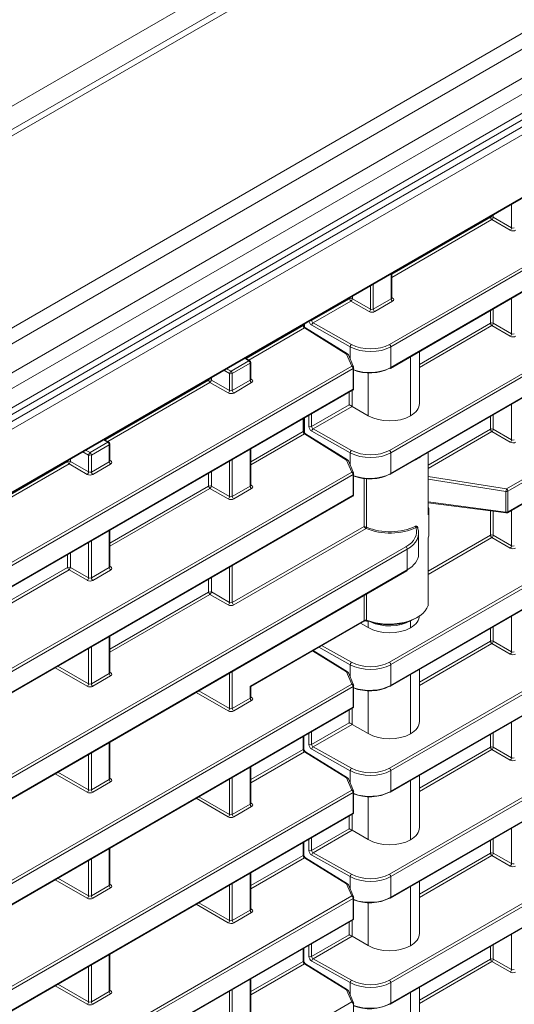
# Model space of a CAD drawing. Header units: millimetres. Extents: x 0 to 1118, y 0 to 864.
# Tile 179 of 235: x 988 to 1001, y 388 to 414. Entities that reach past the tile are written whole.
import ezdxf

# ---------------------------------------------------------------- set-up
doc = ezdxf.new("R2010")
doc.units = ezdxf.units.MM

msp = doc.modelspace()

# ---------------------------------------------------------------- linework, layer by layer
at = {"color": 9, "linetype": 'Continuous', "lineweight": 0}
for p, q in [((864.331, 340.104), (1008.452, 423.304)), ((1009.489, 423.137), (865.115, 339.792)), ((1013.762, 420.67), (869.388, 337.325)), ((1014.012, 420.406), (869.638, 337.061)), ((1014.335, 419.846), (869.961, 336.501)), ((1014.438, 419.498), (870.065, 336.153)), ((1014.438, 419.003), (870.065, 335.658)), ((869.341, 334.893), (1014.811, 418.872)), ((1014.898, 418.719), (869.428, 334.741)), ((871.798, 334.494), (1012.529, 415.736)), ((997.544, 405.28), (1011.064, 413.085)), ((1011.099, 413.024), (997.579, 405.219)), ((997.579, 404.687), (1010.889, 412.371)), ((1000.553, 401.569), (1016.16, 410.579)), ((1016.195, 410.518), (1000.587, 401.508)), ((997.544, 402.556), (1010.878, 410.254)), ((1010.913, 410.193), (997.579, 402.495)), ((1000.587, 400.976), (1016.195, 409.986)), ((997.579, 401.963), (1010.913, 409.661)), ((1000.685, 408.276), (1000.685, 408.882)), ((997.607, 407.081), (1000.146, 408.547)), ((1000.146, 408.547), (1000.146, 408.571)), ((1000.216, 408.612), (1000.216, 408.547)), ((1000.216, 408.547), (1000.685, 408.276)), ((1000.181, 408.486), (997.607, 407)), ((1000.65, 408.215), (1000.181, 408.486)), ((997.544, 397.108), (1016.16, 407.854)), ((1016.195, 407.794), (997.579, 397.047)), ((997.579, 396.515), (1016.195, 407.261)), ((997.592, 406.449), (997.592, 407.097)), ((997.061, 406.184), (997.061, 406.79)), ((997.131, 406.831), (997.131, 406.183)), ((996.592, 406.52), (996.592, 406.455)), ((995.546, 405.891), (996.522, 406.455)), ((996.557, 406.394), (995.583, 405.831)), ((996.522, 406.455), (996.522, 406.479)), ((997.026, 406.123), (996.557, 406.394)), ((996.592, 406.455), (997.061, 406.184)), ((997.131, 406.183), (997.592, 406.449)), ((997.627, 406.388), (997.166, 406.122)), ((997.607, 406.484), (997.628, 406.471)), ((1000.685, 405.552), (1000.685, 406.463)), ((1000.146, 405.823), (1000.146, 406.152)), ((1000.216, 406.193), (1000.216, 405.823)), ((993.861, 404.918), (995.326, 405.764)), ((995.326, 405.764), (995.326, 405.789)), ((995.364, 405.81), (995.364, 405.725)), ((995.546, 405.915), (995.546, 405.891)), ((996.537, 405.218), (995.548, 405.77)), ((995.583, 405.831), (996.572, 405.28)), ((998.314, 404.765), (1000.146, 405.823)), ((1000.181, 405.762), (998.314, 404.684)), ((1000.65, 405.491), (1000.181, 405.762)), ((1000.216, 405.823), (1000.685, 405.552)), ((995.36, 405.703), (993.928, 404.876)), ((996.446, 405.031), (995.36, 405.703)), ((997.579, 405.219), (997.579, 404.687)), ((996.577, 404.721), (996.446, 405.031)), ((996.537, 404.901), (996.537, 405.218)), ((997.544, 394.384), (1016.16, 405.13)), ((1016.195, 405.07), (997.579, 394.323)), ((961.028, 384.2), (996.577, 404.721)), ((993.473, 404.589), (993.934, 404.855)), ((993.968, 404.794), (993.507, 404.528)), ((993.934, 404.855), (993.825, 404.922)), ((993.968, 404.357), (993.968, 404.794)), ((998.086, 404.963), (998.086, 403.44)), ((998.087, 403.441), (998.087, 404.963)), ((996.611, 404.661), (961.063, 384.139)), ((993.437, 404.528), (993.29, 404.613)), ((993.361, 404.654), (993.473, 404.589)), ((993.437, 404.092), (993.437, 404.528)), ((993.507, 404.528), (993.507, 404.091)), ((996.611, 404.128), (996.611, 404.661)), ((997, 403.446), (997, 404.545)), ((997.579, 393.791), (1016.195, 404.537)), ((990.237, 402.826), (992.898, 404.362)), ((992.933, 404.302), (990.304, 402.784)), ((992.898, 404.362), (992.898, 404.387)), ((993.402, 404.031), (992.933, 404.302)), ((992.968, 404.427), (992.968, 404.363)), ((992.968, 404.363), (993.437, 404.092)), ((993.507, 404.091), (993.968, 404.357)), ((994.003, 404.296), (993.542, 404.03)), ((993.983, 404.392), (994.004, 404.379)), ((961.063, 383.607), (996.611, 404.128)), ((996.514, 403.726), (996.514, 404.056)), ((996.584, 404.096), (996.584, 403.685)), ((995.546, 403.167), (996.514, 403.726)), ((1000.685, 402.828), (1000.685, 403.739)), ((995.476, 403.166), (995.476, 403.456)), ((995.546, 403.496), (995.546, 403.167)), ((996.584, 403.685), (995.583, 403.107)), ((1000.216, 403.468), (1000.216, 403.099)), ((995.326, 403.04), (995.326, 403.37)), ((995.364, 403.391), (995.364, 403.001)), ((1000.146, 403.098), (1000.146, 403.428)), ((993.983, 402.265), (995.326, 403.04)), ((995.36, 402.979), (993.983, 402.184)), ((996.446, 402.307), (995.36, 402.979)), ((996.537, 402.494), (995.548, 403.046)), ((995.583, 403.107), (996.572, 402.556)), ((998.543, 402.173), (1000.146, 403.098)), ((1000.181, 403.038), (998.543, 402.092)), ((1000.65, 402.767), (1000.181, 403.038)), ((1000.216, 403.099), (1000.685, 402.828)), ((989.849, 402.497), (990.31, 402.763)), ((990.344, 402.702), (989.884, 402.436)), ((990.31, 402.763), (990.201, 402.83)), ((990.344, 402.265), (990.344, 402.702)), ((989.813, 402.436), (989.666, 402.521)), ((989.737, 402.562), (989.849, 402.497)), ((989.813, 402), (989.813, 402.436)), ((989.884, 402.436), (989.884, 401.999)), ((993.968, 401.633), (993.968, 402.586)), ((996.537, 402.177), (996.537, 402.494)), ((997.579, 402.495), (997.579, 401.963)), ((998.543, 400.899), (998.543, 402.502)), ((986.613, 400.734), (989.274, 402.27)), ((989.309, 402.21), (986.681, 400.692)), ((989.274, 402.27), (989.274, 402.295)), ((989.778, 401.939), (989.309, 402.21)), ((989.345, 402.335), (989.345, 402.271)), ((989.345, 402.271), (989.813, 402)), ((989.884, 401.999), (990.344, 402.265)), ((990.379, 402.204), (989.918, 401.938)), ((990.359, 402.3), (990.38, 402.287)), ((993.437, 401.368), (993.437, 402.279)), ((993.507, 402.32), (993.507, 401.367)), ((996.577, 401.997), (996.446, 402.307)), ((997.544, 391.66), (1016.16, 402.406)), ((1016.195, 402.345), (997.579, 391.599)), ((959.408, 380.541), (996.577, 401.997)), ((996.611, 401.936), (959.443, 380.48)), ((992.898, 401.638), (992.898, 401.968)), ((992.968, 402.008), (992.968, 401.639)), ((996.611, 401.404), (996.611, 401.936)), ((996.895, 400.598), (996.895, 401.829)), ((996.959, 401.823), (996.959, 400.581)), ((997.579, 391.067), (1016.195, 401.813)), ((998.543, 401.883), (1000.553, 401.569)), ((1000.54, 401.5), (998.543, 401.813)), ((990.359, 400.172), (992.898, 401.638)), ((992.933, 401.578), (990.359, 400.092)), ((993.402, 401.307), (992.933, 401.578)), ((992.968, 401.639), (993.437, 401.368)), ((993.507, 401.367), (993.968, 401.633)), ((994.003, 401.572), (993.542, 401.306)), ((993.983, 401.668), (994.004, 401.655)), ((1000.54, 400.968), (1000.54, 401.5)), ((1000.587, 401.508), (1000.587, 400.976)), ((960.414, 380.508), (996.611, 401.404)), ((998.543, 401.23), (1000.54, 400.968)), ((1000.146, 400.374), (1000.146, 400.999)), ((1000.216, 400.99), (1000.216, 400.375)), ((1000.685, 400.104), (1000.685, 401.015)), ((990.344, 399.541), (990.344, 400.494)), ((993.507, 398.643), (996.895, 400.598)), ((996.947, 400.548), (993.542, 398.582)), ((998.273, 400.576), (998.273, 400.546)), ((989.813, 399.276), (989.813, 400.187)), ((989.884, 400.228), (989.884, 399.275)), ((998.543, 399.449), (1000.146, 400.374)), ((1000.181, 400.313), (998.543, 399.368)), ((998.543, 398.567), (998.543, 400.308)), ((1000.65, 400.043), (1000.181, 400.313)), ((1000.216, 400.375), (1000.685, 400.104)), ((998.001, 400.015), (960.414, 378.316)), ((960.506, 378.45), (997.966, 400.075)), ((989.345, 399.916), (989.345, 399.547)), ((998.001, 399.482), (998.001, 400.015)), ((989.274, 399.546), (989.274, 399.876)), ((997.544, 388.936), (1016.16, 399.682)), ((959.443, 377.224), (998.001, 399.482)), ((986.735, 398.08), (989.274, 399.546)), ((989.309, 399.485), (986.735, 398)), ((989.778, 399.215), (989.309, 399.485)), ((989.345, 399.547), (989.813, 399.276)), ((989.884, 399.275), (990.344, 399.541)), ((990.379, 399.48), (989.918, 399.214)), ((990.359, 399.576), (990.38, 399.562)), ((993.437, 398.644), (993.437, 399.555)), ((993.507, 399.596), (993.507, 398.643)), ((1016.195, 399.621), (997.579, 388.875)), ((992.898, 398.914), (992.898, 399.244)), ((992.968, 399.284), (992.968, 398.915)), ((990.359, 397.448), (992.898, 398.914)), ((992.968, 398.915), (993.437, 398.644)), ((997.579, 388.343), (1016.195, 399.089)), ((992.933, 398.853), (990.359, 397.367)), ((993.402, 398.583), (992.933, 398.853)), ((996.895, 398.185), (996.895, 398.827)), ((996.959, 398.864), (996.959, 398.189)), ((993.968, 396.496), (996.895, 398.185)), ((997, 397.998), (997, 398.174)), ((998.086, 398.172), (998.086, 398.174)), ((998.087, 398.173), (998.086, 398.172)), ((998.086, 398.172), (998.086, 397.992)), ((998.087, 398.173), (998.087, 398.175)), ((998.087, 397.993), (998.087, 398.173)), ((1000.685, 397.38), (1000.685, 398.291)), ((1000.146, 397.65), (1000.146, 397.98)), ((1000.216, 398.02), (1000.216, 397.651)), ((990.344, 396.817), (990.344, 397.77)), ((998.314, 396.593), (1000.146, 397.65)), ((1000.216, 397.651), (1000.685, 397.38)), ((989.813, 396.552), (989.813, 397.463)), ((989.884, 397.504), (989.884, 396.551)), ((996.446, 396.859), (995.568, 397.402)), ((996.537, 397.046), (995.731, 397.496)), ((995.802, 397.537), (996.572, 397.108)), ((1000.181, 397.589), (998.314, 396.512)), ((1000.65, 397.319), (1000.181, 397.589)), ((989.778, 396.491), (988.954, 396.967)), ((989.024, 397.008), (989.813, 396.552)), ((993.507, 396.871), (993.507, 395.919)), ((996.537, 396.729), (996.537, 397.046)), ((997.579, 397.047), (997.579, 396.515)), ((989.884, 396.551), (990.344, 396.817)), ((990.379, 396.756), (989.918, 396.49)), ((990.359, 396.852), (990.38, 396.838)), ((993.437, 395.92), (993.437, 396.831)), ((996.577, 396.549), (996.446, 396.859)), ((998.086, 396.791), (998.086, 395.268)), ((998.087, 395.269), (998.087, 396.791)), ((961.028, 376.028), (996.577, 396.549)), ((996.611, 396.488), (961.063, 375.967)), ((992.648, 396.375), (993.437, 395.92)), ((993.968, 396.185), (993.968, 396.496)), ((996.611, 395.956), (996.611, 396.488)), ((997, 395.274), (997, 396.373)), ((993.402, 395.859), (992.578, 396.335)), ((993.507, 395.919), (993.968, 396.185)), ((994.003, 396.124), (993.542, 395.858)), ((993.983, 396.22), (994.004, 396.206)), ((961.063, 375.434), (996.611, 395.956)), ((996.514, 395.554), (996.514, 395.883)), ((996.584, 395.924), (996.584, 395.513)), ((995.546, 394.995), (996.514, 395.554)), ((996.584, 395.513), (995.583, 394.935)), ((1000.685, 394.656), (1000.685, 395.567)), ((995.326, 394.868), (995.326, 395.197)), ((995.476, 394.994), (995.476, 395.284)), ((995.546, 395.324), (995.546, 394.995)), ((1000.146, 394.926), (1000.146, 395.256)), ((1000.216, 395.296), (1000.216, 394.927)), ((990.344, 394.093), (990.344, 395.045)), ((993.983, 394.092), (995.326, 394.868)), ((996.537, 394.322), (995.548, 394.874)), ((995.583, 394.935), (996.572, 394.384)), ((998.314, 393.869), (1000.146, 394.926)), ((1000.181, 394.865), (998.314, 393.788)), ((1000.65, 394.595), (1000.181, 394.865)), ((1000.216, 394.927), (1000.685, 394.656)), ((989.813, 393.828), (989.813, 394.739)), ((989.884, 394.779), (989.884, 393.827)), ((995.36, 394.806), (993.983, 394.011)), ((996.446, 394.135), (995.36, 394.806)), ((993.968, 393.461), (993.968, 394.413)), ((989.778, 393.767), (988.954, 394.243)), ((989.024, 394.283), (989.813, 393.828)), ((989.884, 393.827), (990.344, 394.093)), ((990.359, 394.128), (990.38, 394.114)), ((993.437, 393.196), (993.437, 394.107)), ((993.507, 394.147), (993.507, 393.195)), ((996.577, 393.825), (996.446, 394.135)), ((996.537, 394.005), (996.537, 394.322)), ((997.579, 394.323), (997.579, 393.791)), ((990.379, 394.032), (989.918, 393.766)), ((998.086, 394.066), (998.086, 392.544)), ((998.087, 392.545), (998.087, 394.067)), ((961.028, 373.303), (996.577, 393.825)), ((996.611, 393.764), (961.063, 373.243)), ((993.402, 393.135), (992.578, 393.611)), ((992.648, 393.651), (993.437, 393.196)), ((996.611, 393.232), (996.611, 393.764)), ((997, 392.55), (997, 393.649)), ((993.507, 393.195), (993.968, 393.461)), ((994.003, 393.4), (993.542, 393.134)), ((993.983, 393.495), (994.004, 393.482)), ((961.063, 372.71), (996.611, 393.232)), ((996.514, 392.83), (996.514, 393.159)), ((996.584, 393.2), (996.584, 392.789)), ((995.546, 392.271), (996.514, 392.83)), ((1000.685, 391.932), (1000.685, 392.843)), ((995.546, 392.6), (995.546, 392.271)), ((996.584, 392.789), (995.583, 392.211)), ((1000.216, 392.572), (1000.216, 392.203)), ((990.344, 391.369), (990.344, 392.321)), ((995.326, 392.144), (995.326, 392.473)), ((995.476, 392.27), (995.476, 392.56)), ((1000.146, 392.202), (1000.146, 392.532)), ((993.983, 391.368), (995.326, 392.144)), ((995.36, 392.082), (993.983, 391.287)), ((996.446, 391.411), (995.36, 392.082)), ((996.537, 391.598), (995.548, 392.15)), ((995.583, 392.211), (996.572, 391.66)), ((998.314, 391.145), (1000.146, 392.202)), ((1000.181, 392.141), (998.314, 391.064)), ((1000.65, 391.871), (1000.181, 392.141)), ((1000.216, 392.203), (1000.685, 391.932)), ((989.813, 391.104), (989.813, 392.015)), ((989.884, 392.055), (989.884, 391.103)), ((989.024, 391.559), (989.813, 391.104)), ((993.968, 390.737), (993.968, 391.689)), ((996.537, 391.281), (996.537, 391.598)), ((997.579, 391.599), (997.579, 391.067)), ((989.778, 391.043), (988.954, 391.519)), ((989.884, 391.103), (990.344, 391.369)), ((990.379, 391.308), (989.918, 391.042)), ((990.359, 391.403), (990.38, 391.39)), ((993.437, 390.472), (993.437, 391.383)), ((993.507, 391.423), (993.507, 390.471)), ((996.577, 391.101), (996.446, 391.411)), ((998.086, 391.342), (998.086, 389.82)), ((998.087, 389.821), (998.087, 391.343)), ((961.028, 370.579), (996.577, 391.101)), ((996.611, 391.04), (961.063, 370.519)), ((993.402, 390.411), (992.578, 390.887)), ((992.648, 390.927), (993.437, 390.472)), ((996.611, 390.508), (996.611, 391.04)), ((997, 389.825), (997, 390.925)), ((993.507, 390.471), (993.968, 390.737)), ((994.003, 390.676), (993.542, 390.41)), ((993.983, 390.771), (994.004, 390.758)), ((961.063, 369.986), (996.611, 390.508)), ((996.514, 390.106), (996.514, 390.435)), ((996.584, 390.476), (996.584, 390.065)), ((995.546, 389.546), (996.514, 390.106)), ((996.584, 390.065), (995.583, 389.487)), ((1000.685, 389.208), (1000.685, 390.119)), ((995.476, 389.546), (995.476, 389.836)), ((995.546, 389.876), (995.546, 389.546)), ((1000.146, 389.478), (1000.146, 389.808)), ((1000.216, 389.848), (1000.216, 389.478)), ((990.344, 388.645), (990.344, 389.597)), ((995.326, 389.42), (995.326, 389.749)), ((989.813, 388.38), (989.813, 389.291)), ((989.884, 389.331), (989.884, 388.379)), ((993.983, 388.644), (995.326, 389.42)), ((995.36, 389.358), (993.983, 388.563)), ((996.446, 388.687), (995.36, 389.358)), ((996.537, 388.874), (995.548, 389.425)), ((995.583, 389.487), (996.572, 388.935)), ((998.314, 388.42), (1000.146, 389.478)), ((1000.181, 389.417), (998.314, 388.34)), ((1000.65, 389.147), (1000.181, 389.417)), ((1000.216, 389.478), (1000.685, 389.208)), ((989.778, 388.319), (988.954, 388.794)), ((989.024, 388.835), (989.813, 388.38)), ((993.968, 388.013), (993.968, 388.965)), ((996.537, 388.557), (996.537, 388.874)), ((997.579, 388.875), (997.579, 388.343)), ((989.884, 388.379), (990.344, 388.645)), ((990.379, 388.584), (989.918, 388.318)), ((990.359, 388.679), (990.38, 388.666)), ((993.437, 387.748), (993.437, 388.659)), ((993.507, 388.699), (993.507, 387.747)), ((996.577, 388.377), (996.446, 388.687)), ((998.086, 388.618), (998.086, 387.096)), ((998.087, 387.097), (998.087, 388.619)), ((961.028, 367.855), (996.577, 388.377))]:
    msp.add_line(p, q, dxfattribs=at)
at = {"color": 7, "linetype": 'Continuous', "lineweight": 15}
for p, q in [((1009.239, 423.161), (864.865, 339.816)), ((869.961, 335.429), (1014.335, 418.774)), ((871.788, 334.471), (1012.518, 415.713)), ((997.569, 404.664), (1010.878, 412.348)), ((1000.577, 400.953), (1016.184, 409.963)), ((997.569, 401.94), (1010.903, 409.638)), ((997.569, 396.492), (1016.184, 407.239)), ((997.607, 406.47), (997.607, 407.105)), ((995.341, 405.785), (995.341, 405.797)), ((996.471, 405.033), (995.386, 405.705)), ((996.622, 404.7), (996.491, 405.01)), ((998.314, 403.761), (998.314, 405.095)), ((993.959, 404.857), (993.84, 404.931)), ((993.983, 404.378), (993.983, 404.815)), ((996.626, 404.149), (996.626, 404.681)), ((997.569, 393.768), (1016.184, 404.514)), ((961.053, 383.584), (996.601, 404.105)), ((996.584, 403.685), (997, 403.446)), ((995.341, 403.06), (995.341, 403.378)), ((998.086, 403.44), (998.087, 403.441)), ((996.471, 402.309), (995.386, 402.981)), ((990.335, 402.765), (990.216, 402.839)), ((990.359, 402.286), (990.359, 402.723)), ((993.983, 401.654), (993.983, 402.594)), ((998.543, 400.906), (998.543, 402.503)), ((996.622, 401.976), (996.491, 402.286)), ((996.626, 401.425), (996.626, 401.957)), ((997.569, 391.044), (1016.184, 401.79)), ((960.483, 380.531), (996.601, 401.381)), ((998.543, 401.209), (1000.546, 400.946)), ((998.543, 401.083), (998.55, 401.076)), ((998.56, 400.414), (998.56, 401.009)), ((990.359, 399.562), (990.359, 400.502)), ((998.267, 400.563), (998.265, 400.573)), ((998.294, 399.887), (998.294, 400.427)), ((998.543, 398.569), (998.543, 400.307)), ((959.433, 377.201), (997.991, 399.46)), ((997.569, 388.32), (1016.184, 399.066)), ((993.983, 396.487), (996.884, 398.162)), ((997, 397.998), (996.8, 398.113)), ((998.086, 397.992), (998.087, 397.993)), ((990.359, 396.838), (990.359, 397.778)), ((996.471, 396.861), (995.583, 397.411)), ((998.314, 395.589), (998.314, 396.922)), ((996.622, 396.528), (996.491, 396.838)), ((993.983, 396.206), (993.983, 396.487)), ((996.626, 395.977), (996.626, 396.509)), ((961.053, 375.412), (996.601, 395.933)), ((997, 395.274), (996.584, 395.513)), ((995.341, 394.888), (995.341, 395.206)), ((998.086, 395.268), (998.087, 395.269)), ((990.359, 394.114), (990.359, 395.054)), ((996.471, 394.137), (995.386, 394.808)), ((993.983, 393.482), (993.983, 394.422)), ((996.622, 393.804), (996.491, 394.114)), ((998.314, 392.865), (998.314, 394.198)), ((996.626, 393.252), (996.626, 393.785)), ((961.053, 372.688), (996.601, 393.209)), ((997, 392.55), (996.584, 392.789)), ((990.359, 391.39), (990.359, 392.33)), ((995.341, 392.164), (995.341, 392.482)), ((998.086, 392.544), (998.087, 392.545)), ((996.471, 391.413), (995.386, 392.084)), ((993.983, 390.758), (993.983, 391.698)), ((996.622, 391.08), (996.491, 391.39)), ((998.314, 390.14), (998.314, 391.474)), ((996.626, 390.528), (996.626, 391.061)), ((961.053, 369.963), (996.601, 390.485)), ((997, 389.825), (996.584, 390.065)), ((998.086, 389.82), (998.087, 389.821)), ((990.359, 388.666), (990.359, 389.606)), ((995.341, 389.44), (995.341, 389.758)), ((996.471, 388.689), (995.386, 389.36)), ((993.983, 388.034), (993.983, 388.974)), ((996.622, 388.356), (996.491, 388.666)), ((998.314, 387.416), (998.314, 388.75)), ((996.626, 387.804), (996.626, 388.336))]:
    msp.add_line(p, q, dxfattribs=at)
at = {"color": 9, "linetype": 'Continuous', "lineweight": 0, "flags": 128}
msp.add_lwpolyline([(996.959, 398.189), (996.96, 398.182), (996.962, 398.175), (996.964, 398.17), (996.968, 398.167), (996.97, 398.166)], dxfattribs=at)
at = {"color": 9, "linetype": 'Continuous', "lineweight": 0}
for centre, radius, start, end in [((1000.182, 408.478), 0.077, 63.2338, 117.3435), ((1000.223, 408.55), 0.077, 182.6523, 236.7703), ((1000.137, 408.552), 0.0793, 303.5222, 356.4778), ((1000.606, 408.281), 0.0793, 303.5222, 356.4778), ((996.558, 406.386), 0.077, 63.2338, 117.3435), ((996.599, 406.458), 0.077, 182.6523, 236.7703), ((996.513, 406.46), 0.0793, 303.5222, 356.4778), ((997.669, 406.453), 0.077, 182.6523, 236.7703), ((997.613, 406.494), 0.0278, 257.8973, 303.5269), ((996.982, 406.189), 0.0793, 303.5222, 356.4778), ((997.208, 406.187), 0.077, 182.6523, 236.7703), ((995.316, 405.787), 0.0247, 293.7585, 354.9213), ((995.51, 405.961), 0.0788, 256.801, 296.906), ((995.629, 405.765), 0.0806, 124.5765, 176.5933), ((1000.182, 405.754), 0.077, 63.2338, 117.3435), ((1000.223, 405.826), 0.077, 182.6523, 236.7703), ((1000.137, 405.828), 0.0793, 303.5222, 356.4778), ((995.374, 405.683), 0.0244, 62.6741, 126.5108), ((1000.606, 405.557), 0.0793, 303.5222, 356.4778), ((996.618, 405.214), 0.0806, 124.5765, 176.5933), ((997.502, 405.216), 0.077, 2.6523, 56.7703), ((996.46, 405.012), 0.0244, 62.6741, 126.5108), ((996.454, 404.991), 0.0416, 28.1852, 102.2086), ((993.948, 404.835), 0.0251, 63.6584, 125.5265), ((993.891, 404.791), 0.077, 2.6523, 56.7703), ((993.958, 404.817), 0.0247, 293.7585, 354.9213), ((996.585, 404.681), 0.0416, 28.1852, 102.2086), ((996.534, 404.657), 0.077, 2.6523, 56.7703), ((993.516, 404.523), 0.0793, 123.5222, 176.4778), ((993.472, 404.597), 0.077, 243.2338, 297.3435), ((993.43, 404.525), 0.077, 2.6523, 56.7703), ((996.601, 404.684), 0.0253, 294.6106, 354.0692), ((997.555, 404.684), 0.024, 304.1262, 7.186), ((992.934, 404.294), 0.077, 63.2338, 117.3435), ((992.975, 404.366), 0.077, 182.6523, 236.7703), ((992.889, 404.368), 0.0793, 303.5222, 356.4778), ((994.045, 404.361), 0.077, 182.6523, 236.7703), ((993.989, 404.402), 0.0278, 257.7331, 303.5435), ((993.358, 404.097), 0.0793, 303.5222, 356.4778), ((993.584, 404.095), 0.077, 182.6523, 236.7703), ((996.587, 404.126), 0.0247, 305.0752, 6.237), ((996.602, 404.15), 0.024, 292.73, 355.9498), ((995.317, 403.062), 0.024, 292.8092, 355.8707), ((995.374, 402.959), 0.0244, 62.6741, 126.5108), ((995.511, 403.235), 0.0772, 243.854, 297.3007), ((995.629, 403.041), 0.0806, 124.5765, 176.5933), ((1000.182, 403.03), 0.077, 63.2338, 117.3435), ((1000.223, 403.102), 0.077, 182.6523, 236.7703), ((1000.137, 403.104), 0.0793, 303.5222, 356.4778), ((990.324, 402.743), 0.0251, 63.6584, 125.5265), ((990.267, 402.699), 0.077, 2.6523, 56.7703), ((990.334, 402.725), 0.0247, 293.7585, 354.9213), ((1000.606, 402.833), 0.0793, 303.5222, 356.4778), ((989.893, 402.431), 0.0793, 123.5222, 176.4778), ((989.848, 402.505), 0.077, 243.2338, 297.3435), ((989.807, 402.433), 0.077, 2.6523, 56.7703), ((996.618, 402.489), 0.0806, 124.5765, 176.5933), ((997.502, 402.492), 0.077, 2.6523, 56.7703), ((989.31, 402.202), 0.077, 63.2338, 117.3435), ((989.351, 402.274), 0.077, 182.6523, 236.7703), ((989.265, 402.276), 0.0793, 303.5222, 356.4778), ((990.421, 402.269), 0.077, 182.6523, 236.7703), ((990.365, 402.31), 0.0278, 257.7331, 303.5435), ((996.46, 402.288), 0.0244, 62.6741, 126.5108), ((996.454, 402.267), 0.0416, 28.1852, 102.2086), ((989.734, 402.005), 0.0793, 303.5222, 356.4778), ((989.96, 402.003), 0.077, 182.6523, 236.7703), ((996.585, 401.957), 0.0416, 28.1852, 102.2086), ((996.534, 401.933), 0.077, 2.6523, 56.7703), ((996.601, 401.959), 0.0253, 294.6106, 354.0692), ((997.555, 401.96), 0.024, 304.1262, 7.186), ((992.934, 401.57), 0.077, 63.2338, 117.3435), ((992.975, 401.642), 0.077, 182.6523, 236.7703), ((992.889, 401.644), 0.0793, 303.5222, 356.4778), ((994.045, 401.637), 0.077, 182.6523, 236.7703), ((993.989, 401.678), 0.0278, 257.7331, 303.5435), ((996.602, 401.426), 0.024, 292.73, 355.9498), ((1000.754, 401.496), 0.214, 160.1104, 178.8529), ((1000.552, 401.576), 0.0765, 260.7982, 297.3931), ((1000.51, 401.504), 0.077, 2.6523, 56.7703), ((993.358, 401.373), 0.0793, 303.5222, 356.4778), ((993.584, 401.371), 0.077, 182.6523, 236.7703), ((996.587, 401.402), 0.0247, 305.0752, 6.237), ((1000.552, 401.044), 0.0765, 260.7982, 297.3931), ((1000.566, 400.963), 0.0261, 169.2076, 219.8283), ((1000.563, 400.973), 0.0247, 305.0752, 6.237), ((996.903, 400.594), 0.0573, 312.2889, 347.7111), ((996.915, 400.582), 0.0467, 313.0631, 357.4266), ((998.252, 400.605), 0.0411, 182.0912, 232.5677), ((998.278, 400.565), 0.0125, 115.4727, 174.257), ((1000.182, 400.306), 0.077, 63.2338, 117.3435), ((1000.223, 400.378), 0.077, 182.6523, 236.7703), ((1000.137, 400.38), 0.0793, 303.5222, 356.4778), ((997.924, 400.011), 0.077, 2.6523, 56.7703), ((1000.606, 400.109), 0.0793, 303.5222, 356.4778), ((989.31, 399.478), 0.077, 63.2338, 117.3435), ((989.351, 399.55), 0.077, 182.6523, 236.7703), ((989.265, 399.552), 0.0793, 303.5222, 356.4778), ((990.421, 399.545), 0.077, 182.6523, 236.7703), ((990.365, 399.586), 0.0278, 257.7331, 303.5435), ((989.734, 399.281), 0.0793, 303.5222, 356.4778), ((989.96, 399.279), 0.077, 182.6523, 236.7703), ((992.934, 398.846), 0.077, 63.2338, 117.3435), ((992.975, 398.918), 0.077, 182.6523, 236.7703), ((992.889, 398.92), 0.0793, 303.5222, 356.4778), ((993.358, 398.649), 0.0793, 303.5222, 356.4778), ((993.584, 398.647), 0.077, 182.6523, 236.7703), ((996.871, 398.182), 0.024, 304.1262, 7.186), ((1000.182, 397.582), 0.077, 63.2338, 117.3435), ((1000.223, 397.654), 0.077, 182.6523, 236.7703), ((1000.137, 397.656), 0.0793, 303.5222, 356.4778), ((1000.606, 397.385), 0.0793, 303.5222, 356.4778), ((996.618, 397.041), 0.0806, 124.5765, 176.5933), ((997.502, 397.043), 0.077, 2.6523, 56.7703), ((990.421, 396.821), 0.077, 182.6523, 236.7703), ((990.365, 396.862), 0.0278, 257.8973, 303.5269), ((996.46, 396.84), 0.0244, 62.6741, 126.5108), ((996.454, 396.818), 0.0416, 28.1852, 102.2086), ((989.734, 396.557), 0.0793, 303.5222, 356.4778), ((989.96, 396.554), 0.077, 182.6523, 236.7703), ((996.585, 396.509), 0.0416, 28.1852, 102.2086), ((996.534, 396.485), 0.077, 2.6523, 56.7703), ((996.601, 396.511), 0.0253, 294.6106, 354.0692), ((997.555, 396.512), 0.024, 304.1262, 7.186), ((994.045, 396.188), 0.077, 182.6523, 236.7703), ((993.989, 396.23), 0.0278, 257.7331, 303.5435), ((993.358, 395.925), 0.0793, 303.5222, 356.4778), ((993.584, 395.922), 0.077, 182.6523, 236.7703), ((996.587, 395.953), 0.0247, 305.0752, 6.237), ((996.602, 395.978), 0.024, 292.73, 355.9498), ((995.317, 394.89), 0.024, 292.8092, 355.8707), ((995.511, 395.063), 0.0772, 243.854, 297.3007), ((995.629, 394.869), 0.0806, 124.5765, 176.5933), ((1000.182, 394.858), 0.077, 63.2338, 117.3435), ((1000.223, 394.93), 0.077, 182.6523, 236.7703), ((1000.137, 394.931), 0.0793, 303.5222, 356.4778), ((995.374, 394.787), 0.0244, 62.6741, 126.5108), ((1000.606, 394.661), 0.0793, 303.5222, 356.4778), ((996.618, 394.317), 0.0806, 124.5765, 176.5933), ((997.502, 394.319), 0.077, 2.6523, 56.7703), ((990.421, 394.096), 0.077, 182.6523, 236.7703), ((990.365, 394.138), 0.0278, 257.8973, 303.5269), ((996.46, 394.115), 0.0244, 62.6741, 126.5108), ((996.454, 394.094), 0.0416, 28.1852, 102.2086), ((989.734, 393.833), 0.0793, 303.5222, 356.4778), ((989.96, 393.83), 0.077, 182.6523, 236.7703), ((996.585, 393.784), 0.0416, 28.1852, 102.2086), ((996.534, 393.761), 0.077, 2.6523, 56.7703), ((996.601, 393.787), 0.0253, 294.6106, 354.0692), ((997.555, 393.788), 0.024, 304.1262, 7.186), ((994.045, 393.464), 0.077, 182.6523, 236.7703), ((993.989, 393.505), 0.0278, 257.8973, 303.5269), ((993.358, 393.201), 0.0793, 303.5222, 356.4778), ((993.584, 393.198), 0.077, 182.6523, 236.7703), ((996.587, 393.229), 0.0247, 305.0752, 6.237), ((996.602, 393.254), 0.024, 292.73, 355.9498), ((995.316, 392.166), 0.0247, 293.7585, 354.9213), ((995.374, 392.063), 0.0244, 62.6741, 126.5108), ((995.511, 392.339), 0.0772, 243.854, 297.3007), ((995.629, 392.145), 0.0806, 124.5765, 176.5933), ((1000.182, 392.134), 0.077, 63.2338, 117.3435), ((1000.223, 392.206), 0.077, 182.6523, 236.7703), ((1000.137, 392.207), 0.0793, 303.5222, 356.4778), ((1000.606, 391.937), 0.0793, 303.5222, 356.4778), ((996.618, 391.593), 0.0806, 124.5765, 176.5933), ((997.502, 391.595), 0.077, 2.6523, 56.7703), ((990.421, 391.372), 0.077, 182.6523, 236.7703), ((990.365, 391.413), 0.0278, 257.8973, 303.5269), ((996.46, 391.391), 0.0244, 62.6741, 126.5108), ((996.454, 391.37), 0.0416, 28.1852, 102.2086), ((989.734, 391.109), 0.0793, 303.5222, 356.4778), ((989.96, 391.106), 0.077, 182.6523, 236.7703), ((996.585, 391.06), 0.0416, 28.1852, 102.2086), ((996.534, 391.037), 0.077, 2.6523, 56.7703), ((996.601, 391.063), 0.0253, 294.6106, 354.0692), ((997.555, 391.064), 0.024, 304.1262, 7.186), ((994.045, 390.74), 0.077, 182.6523, 236.7703), ((993.989, 390.781), 0.0278, 257.8973, 303.5269), ((993.358, 390.477), 0.0793, 303.5222, 356.4778), ((993.584, 390.474), 0.077, 182.6523, 236.7703), ((996.587, 390.505), 0.0247, 305.0752, 6.237), ((996.602, 390.53), 0.024, 292.73, 355.9498), ((995.511, 389.615), 0.0772, 243.854, 297.3007), ((995.317, 389.442), 0.024, 292.8092, 355.8707), ((995.374, 389.339), 0.0244, 62.6741, 126.5108), ((995.629, 389.421), 0.0806, 124.5765, 176.5933), ((1000.182, 389.41), 0.077, 63.2338, 117.3435), ((1000.223, 389.482), 0.077, 182.6523, 236.7703), ((1000.137, 389.483), 0.0793, 303.5222, 356.4778), ((1000.606, 389.213), 0.0793, 303.5222, 356.4778), ((996.618, 388.869), 0.0806, 124.5765, 176.5933), ((997.502, 388.871), 0.077, 2.6523, 56.7703), ((990.421, 388.648), 0.077, 182.6523, 236.7703), ((990.365, 388.689), 0.0278, 257.8973, 303.5269), ((996.46, 388.667), 0.0244, 62.6741, 126.5108), ((996.454, 388.646), 0.0416, 28.1852, 102.2086), ((989.734, 388.385), 0.0793, 303.5222, 356.4778), ((989.96, 388.382), 0.077, 182.6523, 236.7703), ((996.585, 388.336), 0.0416, 28.1852, 102.2086), ((996.534, 388.313), 0.077, 2.6523, 56.7703), ((996.601, 388.339), 0.0253, 294.6106, 354.0692), ((997.555, 388.34), 0.024, 304.1262, 7.186)]:
    msp.add_arc(centre, radius, start, end, dxfattribs=at)
at = {"color": 7, "linetype": 'Continuous', "lineweight": 15}
for centre, radius, start, end in [((996.445, 404.991), 0.05, 22.9126, 58.2709), ((993.933, 404.815), 0.05, 0, 58.2709), ((996.576, 404.681), 0.05, 0, 22.9126), ((997.558, 404.687), 0.0248, 235.3959, 294.6398), ((996.576, 404.149), 0.05, 299.9973, 0), ((990.309, 402.723), 0.05, 0, 58.2709), ((996.445, 402.267), 0.05, 22.9126, 58.2709), ((996.576, 401.957), 0.05, 0, 22.9126), ((997.558, 401.963), 0.0248, 235.3959, 294.6398), ((996.576, 401.425), 0.05, 299.9973, 0), ((1000.552, 400.996), 0.05, 262.5174, 299.9973), ((997.977, 399.479), 0.024, 304.1262, 7.186), ((998.534, 398.569), 0.00857, 341.8517, 359.8935), ((996.975, 398.185), 0.0194, 255.8721, 316.2439), ((996.445, 396.819), 0.05, 22.9126, 58.2709), ((996.576, 396.509), 0.05, 0, 22.9126), ((997.558, 396.514), 0.0248, 235.3959, 294.6398), ((996.576, 395.977), 0.05, 299.9973, 0), ((996.445, 394.095), 0.05, 22.9126, 58.2709), ((996.576, 393.785), 0.05, 0, 22.9126), ((997.558, 393.79), 0.0248, 235.3959, 294.6398), ((996.576, 393.252), 0.05, 299.9973, 0), ((996.445, 391.371), 0.05, 22.9126, 58.2709), ((996.576, 391.061), 0.05, 0, 22.9126), ((997.558, 391.066), 0.0248, 235.3959, 294.6398), ((996.576, 390.528), 0.05, 299.9973, 0), ((996.445, 388.646), 0.05, 22.9126, 58.2709), ((996.576, 388.336), 0.05, 0, 22.9126), ((997.558, 388.342), 0.0248, 235.3959, 294.6398)]:
    msp.add_arc(centre, radius, start, end, dxfattribs=at)
at = {"color": 9, "linetype": 'Continuous', "lineweight": 0}
for centre, major_axis, ratio, start_param, end_param in [((1000.72, 408.297), (0.05, -0.0016), 0.597067, 3.96315, 5.516493), ((1000.719, 408.257), (0.1, -0.0015), 0.587275, 3.953479, 5.506822), ((997.557, 406.471), (0.05, -0.0016), 0.597067, 5.516493, 6.301891), ((997.556, 406.431), (0.1, -0.0015), 0.587275, 5.506822, 7.060165), ((997.095, 406.165), (0.1, -0.0015), 0.587275, 3.953479, 5.506822), ((997.096, 406.205), (0.05, -0.0016), 0.597067, 3.96315, 5.516493), ((995.36, 405.743), (-0.0237, 0.044), 0.556897, 0.801751, 2.355094), ((995.55, 405.851), (-0.0527, 0.085), 0.597167, 0.766764, 2.320107), ((995.584, 405.872), (-0.0278, 0.0416), 0.61609, 0.7454, 2.298743), ((1000.719, 405.532), (0.1, -0.0015), 0.587275, 3.953479, 5.506822), ((1000.72, 405.573), (0.05, -0.0016), 0.597067, 3.96315, 5.516493), ((997.049, 405.535), (0.75, -0.011), 0.586615, 3.970311, 5.5062), ((997.049, 405.576), (0.7, -0.011), 0.587275, 3.970933, 5.506822), ((993.933, 404.379), (0.05, -0.0016), 0.597067, 5.516493, 6.301891), ((993.932, 404.339), (0.1, -0.0015), 0.587275, 5.506822, 7.060165), ((993.471, 404.072), (0.1, -0.0015), 0.587275, 3.953479, 5.506822), ((993.472, 404.113), (0.05, -0.0016), 0.597067, 3.96315, 5.516493), ((995.36, 403.019), (-0.0237, 0.044), 0.556897, 0.801751, 2.355094), ((995.55, 403.127), (-0.0527, 0.085), 0.597167, 0.766764, 2.320107), ((995.584, 403.148), (-0.0278, 0.0416), 0.61609, 0.7454, 2.298743), ((1000.719, 402.808), (0.1, -0.0015), 0.587275, 3.953479, 5.506822), ((1000.72, 402.849), (0.05, -0.0016), 0.597067, 3.96315, 5.516493), ((997.049, 402.811), (0.75, -0.011), 0.586615, 3.970311, 5.5062), ((997.049, 402.852), (0.7, -0.011), 0.587275, 3.970933, 5.506822), ((990.309, 402.287), (0.05, -0.0016), 0.597067, 5.516493, 6.301891), ((990.308, 402.246), (0.1, -0.0015), 0.587275, 5.506822, 7.060165), ((997.547, 402.761), (1.012, -0.015), 0.586786, 5.379877, 5.632846), ((989.848, 401.98), (0.1, -0.0015), 0.587275, 3.953479, 5.506822), ((989.848, 402.021), (0.05, -0.0016), 0.597067, 3.96315, 5.516493), ((993.933, 401.655), (0.05, -0.0016), 0.597067, 5.516493, 6.301891), ((993.932, 401.614), (0.1, -0.0015), 0.587275, 5.506822, 7.060165), ((993.471, 401.348), (0.1, -0.0015), 0.587275, 3.953479, 5.506822), ((993.472, 401.389), (0.05, -0.0016), 0.597067, 3.96315, 5.516493), ((996.93, 400.578), (0.0384, -0.0354), 0.264838, 3.844474, 5.24981), ((996.93, 400.578), (0.0498, -0.0156), 0.264711, 1.03341, 2.438747), ((997.547, 401.039), (1.037, -0.016), 0.587275, 4.105084, 5.436664), ((997.547, 401.059), (1.012, -0.016), 0.587519, 4.105315, 5.436895), ((997.294, 400.477), (0.95, -0.015), 0.587275, 5.506822, 6.481149), ((1000.719, 400.084), (0.1, -0.0015), 0.587275, 3.953479, 5.506822), ((1000.72, 400.125), (0.05, -0.0016), 0.597067, 3.96315, 5.516493), ((990.309, 399.563), (0.05, -0.0016), 0.597067, 5.516493, 6.301891), ((990.308, 399.522), (0.1, -0.0015), 0.587275, 5.506822, 7.060165), ((989.848, 399.256), (0.1, -0.0015), 0.587275, 3.953479, 5.506822), ((989.848, 399.297), (0.05, -0.0016), 0.597067, 3.96315, 5.516493), ((993.472, 398.665), (0.05, -0.0016), 0.597067, 3.96315, 5.516493), ((993.471, 398.624), (0.1, -0.0015), 0.587275, 3.953479, 5.506822), ((996.93, 398.166), (0.05, 0.0015), 0.556803, 0.934589, 2.339925), ((997.538, 398.499), (0.775, -0.011), 0.586636, 4.048507, 5.50622), ((1000.72, 397.401), (0.05, -0.0016), 0.597067, 3.96315, 5.516493), ((1000.719, 397.36), (0.1, -0.0015), 0.587275, 3.953479, 5.506822), ((997.049, 397.363), (0.75, -0.011), 0.586615, 3.970311, 5.5062), ((997.049, 397.404), (0.7, -0.011), 0.587275, 3.970933, 5.506822), ((990.309, 396.839), (0.05, -0.0016), 0.597067, 5.516493, 6.301891), ((990.308, 396.798), (0.1, -0.0015), 0.587275, 5.506822, 7.060165), ((989.848, 396.532), (0.1, -0.0015), 0.587275, 3.953479, 5.506822), ((989.848, 396.573), (0.05, -0.0016), 0.597067, 3.96315, 5.516493), ((993.933, 396.207), (0.05, -0.0016), 0.597067, 5.516493, 6.301891), ((993.932, 396.166), (0.1, -0.0015), 0.587275, 5.506822, 7.060165), ((993.471, 395.9), (0.1, -0.0015), 0.587275, 3.953479, 5.506822), ((993.472, 395.941), (0.05, -0.0016), 0.597067, 3.96315, 5.516493), ((995.36, 394.847), (-0.0237, 0.044), 0.556897, 0.801751, 2.355094), ((995.55, 394.955), (-0.0527, 0.085), 0.597167, 0.766764, 2.320107), ((995.584, 394.976), (-0.0278, 0.0416), 0.61609, 0.7454, 2.298743), ((1000.719, 394.636), (0.1, -0.0015), 0.587275, 3.953479, 5.506822), ((1000.72, 394.677), (0.05, -0.0016), 0.597067, 3.96315, 5.516493), ((997.049, 394.679), (0.7, -0.011), 0.587275, 3.970933, 5.506822), ((990.309, 394.115), (0.05, -0.0016), 0.597067, 5.516493, 6.301891), ((990.308, 394.074), (0.1, -0.0015), 0.587275, 5.506822, 7.060165), ((997.049, 394.639), (0.75, -0.011), 0.586615, 3.970311, 5.5062), ((989.848, 393.808), (0.1, -0.0015), 0.587275, 3.953479, 5.506822), ((989.848, 393.849), (0.05, -0.0016), 0.597067, 3.96315, 5.516493), ((993.933, 393.483), (0.05, -0.0016), 0.597067, 5.516493, 6.301891), ((993.932, 393.442), (0.1, -0.0015), 0.587275, 5.506822, 7.060165), ((993.471, 393.176), (0.1, -0.0015), 0.587275, 3.953479, 5.506822), ((993.472, 393.217), (0.05, -0.0016), 0.597067, 3.96315, 5.516493), ((995.36, 392.123), (-0.0237, 0.044), 0.556897, 0.801751, 2.355094), ((995.55, 392.23), (-0.0527, 0.085), 0.597167, 0.766764, 2.320107), ((995.584, 392.252), (-0.0278, 0.0416), 0.61609, 0.7454, 2.298743), ((1000.719, 391.912), (0.1, -0.0015), 0.587275, 3.953479, 5.506822), ((1000.72, 391.953), (0.05, -0.0016), 0.597067, 3.96315, 5.516493), ((997.049, 391.915), (0.75, -0.011), 0.586615, 3.970311, 5.5062), ((997.049, 391.955), (0.7, -0.011), 0.587275, 3.970933, 5.506822), ((990.309, 391.391), (0.05, -0.0016), 0.597067, 5.516493, 6.301891), ((990.308, 391.35), (0.1, -0.0015), 0.587275, 5.506822, 7.060165), ((989.848, 391.125), (0.05, -0.0016), 0.597067, 3.96315, 5.516493), ((989.848, 391.084), (0.1, -0.0015), 0.587275, 3.953479, 5.506822), ((993.933, 390.759), (0.05, -0.0016), 0.597067, 5.516493, 6.301891), ((993.932, 390.718), (0.1, -0.0015), 0.587275, 5.506822, 7.060165), ((993.471, 390.452), (0.1, -0.0015), 0.587275, 3.953479, 5.506822), ((993.472, 390.493), (0.05, -0.0016), 0.597067, 3.96315, 5.516493), ((995.55, 389.506), (-0.0527, 0.085), 0.597167, 0.766764, 2.320107), ((995.584, 389.527), (-0.0278, 0.0416), 0.61609, 0.7454, 2.298743), ((995.36, 389.399), (-0.0237, 0.044), 0.556897, 0.801751, 2.355094), ((1000.719, 389.188), (0.1, -0.0015), 0.587275, 3.953479, 5.506822), ((1000.72, 389.229), (0.05, -0.0016), 0.597067, 3.96315, 5.516493), ((997.049, 389.191), (0.75, -0.011), 0.586615, 3.970311, 5.5062), ((997.049, 389.231), (0.7, -0.011), 0.587275, 3.970933, 5.506822), ((990.309, 388.667), (0.05, -0.0016), 0.597067, 5.516493, 6.301891), ((990.308, 388.626), (0.1, -0.0015), 0.587275, 5.506822, 7.060165), ((989.848, 388.36), (0.1, -0.0015), 0.587275, 3.953479, 5.506822), ((989.848, 388.401), (0.05, -0.0016), 0.597067, 3.96315, 5.516493)]:
    msp.add_ellipse(centre, major_axis=major_axis, ratio=ratio, start_param=start_param, end_param=end_param, dxfattribs=at)
at = {"color": 7, "linetype": 'Continuous', "lineweight": 15}
for centre, major_axis, ratio, start_param, end_param in [((997.049, 404.983), (0.75, 0.01), 0.567807, 4.105646, 5.489905), ((997.049, 404.942), (0.7, 0.01), 0.567125, 4.054389, 5.489361), ((996.55, 403.706), (0.05, -0.0289), 0.00007, 3.927031, 5.480374), ((997.539, 403.769), (0.775, -0.012), 0.587275, 5.506822, 6.29222), ((997.538, 403.768), (0.775, -0.012), 0.587275, 3.953479, 5.506822), ((997.049, 402.259), (0.75, 0.01), 0.567807, 4.071244, 5.489905), ((997.049, 402.218), (0.7, 0.01), 0.567125, 4.080356, 5.489361), ((997.547, 401.018), (1.012, -0.015), 0.587031, 6.107019, 6.366204), ((997.294, 400.436), (1, -0.015), 0.58678, 5.506356, 6.525264), ((997.547, 400.404), (1.012, 0.015), 0.567377, 6.08999, 6.27496), ((997.294, 399.877), (1, 0.014), 0.567637, 5.489768, 6.275167), ((997.547, 398.663), (1.012, 0.014), 0.56763, 4.084427, 6.090191), ((997.548, 398.622), (0.962, 0.014), 0.567125, 4.084025, 5.533076), ((997.539, 398.32), (0.775, -0.012), 0.587275, 5.506822, 6.29222), ((997.539, 398.5), (0.775, -0.011), 0.586636, 5.50622, 5.576527), ((997.538, 398.32), (0.775, -0.012), 0.587275, 3.953479, 5.506822), ((993.933, 396.516), (0.05, -0.0289), 0.00007, 0.000041, 0.785439), ((997.049, 396.811), (0.75, 0.01), 0.567807, 4.105646, 5.489905), ((997.049, 396.77), (0.7, 0.01), 0.567125, 4.054389, 5.489361), ((996.55, 395.533), (0.05, -0.0289), 0.00007, 3.927031, 5.480374), ((997.539, 395.596), (0.775, -0.012), 0.587275, 5.506822, 6.29222), ((997.538, 395.596), (0.775, -0.012), 0.587275, 3.953479, 5.506822), ((997.049, 394.087), (0.75, 0.01), 0.567807, 4.105646, 5.489905), ((997.049, 394.046), (0.7, 0.01), 0.567125, 4.054389, 5.489361), ((996.55, 392.809), (0.05, -0.0289), 0.00007, 3.927031, 5.480374), ((997.539, 392.872), (0.775, -0.012), 0.587275, 5.506822, 6.29222), ((997.538, 392.872), (0.775, -0.012), 0.587275, 3.953479, 5.506822), ((997.049, 391.363), (0.75, 0.01), 0.567807, 4.105646, 5.489905), ((997.049, 391.322), (0.7, 0.01), 0.567125, 4.054389, 5.489361), ((996.55, 390.085), (0.05, -0.0289), 0.00007, 3.927031, 5.480374), ((997.539, 390.148), (0.775, -0.012), 0.587275, 5.506822, 6.29222), ((997.538, 390.148), (0.775, -0.012), 0.587275, 3.953479, 5.506822), ((997.049, 388.639), (0.75, 0.01), 0.567807, 4.105646, 5.489905), ((997.049, 388.598), (0.7, 0.01), 0.567125, 4.054389, 5.489361)]:
    msp.add_ellipse(centre, major_axis=major_axis, ratio=ratio, start_param=start_param, end_param=end_param, dxfattribs=at)
for points, knots in [([(997.608, 406.464), (997.608, 406.464), (997.608, 406.464), (997.606, 406.468), (997.607, 406.47), (997.607, 406.47)], [0, 0, 0, 0, 0.251447, 0.972188, 1, 1, 1, 1]), ([(995.386, 405.705), (995.382, 405.707), (995.376, 405.711), (995.364, 405.724), (995.353, 405.741), (995.345, 405.759), (995.341, 405.775), (995.341, 405.782), (995.341, 405.785)], [0, 0, 0, 0, 0.163397, 0.329178, 0.510969, 0.701237, 0.869213, 1, 1, 1, 1]), ([(993.984, 404.372), (993.984, 404.372), (993.984, 404.372), (993.983, 404.376), (993.983, 404.378), (993.983, 404.378)], [0, 0, 0, 0, 0.251447, 0.972188, 1, 1, 1, 1]), ([(995.386, 402.981), (995.382, 402.983), (995.376, 402.987), (995.364, 403), (995.353, 403.017), (995.345, 403.035), (995.341, 403.051), (995.341, 403.057), (995.341, 403.06)], [0, 0, 0, 0, 0.163397, 0.329178, 0.510969, 0.701237, 0.869213, 1, 1, 1, 1]), ([(990.36, 402.28), (990.36, 402.28), (990.361, 402.28), (990.359, 402.284), (990.359, 402.286), (990.359, 402.286)], [0, 0, 0, 0, 0.251447, 0.972188, 1, 1, 1, 1]), ([(993.984, 401.648), (993.984, 401.648), (993.984, 401.648), (993.983, 401.652), (993.983, 401.654), (993.983, 401.654)], [0, 0, 0, 0, 0.251158, 0.971068, 1, 1, 1, 1]), ([(998.55, 401.076), (998.552, 401.072), (998.554, 401.068), (998.555, 401.064), (998.556, 401.061), (998.557, 401.057), (998.557, 401.053), (998.557, 401.053), (998.557, 401.053), (998.557, 401.053)], [0, 0, 0, 0, 0.00005068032, 0.00005068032, 0.00005068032, 0.00009643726, 0.00009643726, 0.00009643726, 0.00009846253, 0.00009846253, 0.00009846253, 0.00009846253]), ([(998.543, 400.899), (998.543, 400.9), (998.543, 400.901), (998.543, 400.904), (998.543, 400.905), (998.543, 400.906)], [0, 0, 0, 0, 0.078091, 0.889352, 1, 1, 1, 1]), ([(998.265, 400.573), (998.265, 400.573), (998.265, 400.573), (998.265, 400.571), (998.265, 400.57)], [0, 0, 0, 0, 0.229255, 1, 1, 1, 1]), ([(998.543, 400.308), (998.543, 400.308), (998.543, 400.308), (998.543, 400.308), (998.543, 400.307), (998.543, 400.307)], [0, 0, 0, 0, 0.078091, 0.889352, 1, 1, 1, 1]), ([(990.36, 399.556), (990.36, 399.556), (990.361, 399.556), (990.359, 399.56), (990.359, 399.562), (990.359, 399.562)], [0, 0, 0, 0, 0.251158, 0.971068, 1, 1, 1, 1]), ([(998.541, 398.558), (998.541, 398.558), (998.543, 398.562), (998.543, 398.566), (998.543, 398.569), (998.543, 398.569)], [0, 0, 0, 0, 0.15338, 0.972327, 1, 1, 1, 1]), ([(998.541, 398.558), (998.541, 398.558), (998.542, 398.561), (998.543, 398.564), (998.543, 398.567)], [0, 0, 0, 0, 0.2699957, 1, 1, 1, 1]), ([(996.884, 398.162), (996.888, 398.164), (996.895, 398.167), (996.912, 398.172), (996.931, 398.173), (996.951, 398.172), (996.964, 398.169), (996.969, 398.167), (996.97, 398.166)], [0, 0, 0, 0, 0.1773981, 0.3598854, 0.560166, 0.7700931, 0.9562026, 1, 1, 1, 1]), ([(990.36, 396.832), (990.36, 396.832), (990.361, 396.832), (990.359, 396.836), (990.359, 396.838), (990.359, 396.838)], [0, 0, 0, 0, 0.251158, 0.971068, 1, 1, 1, 1]), ([(993.984, 396.2), (993.984, 396.2), (993.984, 396.2), (993.983, 396.204), (993.983, 396.206), (993.983, 396.206)], [0, 0, 0, 0, 0.251158, 0.971068, 1, 1, 1, 1]), ([(995.386, 394.808), (995.382, 394.811), (995.376, 394.815), (995.364, 394.828), (995.353, 394.845), (995.345, 394.863), (995.341, 394.878), (995.341, 394.885), (995.341, 394.888)], [0, 0, 0, 0, 0.163397, 0.329178, 0.510969, 0.701237, 0.869213, 1, 1, 1, 1]), ([(990.36, 394.108), (990.36, 394.108), (990.361, 394.107), (990.359, 394.112), (990.359, 394.114), (990.359, 394.114)], [0, 0, 0, 0, 0.251447, 0.972188, 1, 1, 1, 1]), ([(993.984, 393.476), (993.984, 393.476), (993.984, 393.475), (993.983, 393.48), (993.983, 393.482), (993.983, 393.482)], [0, 0, 0, 0, 0.251158, 0.971068, 1, 1, 1, 1]), ([(995.386, 392.084), (995.382, 392.087), (995.376, 392.091), (995.364, 392.104), (995.353, 392.12), (995.345, 392.139), (995.341, 392.154), (995.341, 392.161), (995.341, 392.164)], [0, 0, 0, 0, 0.1633967, 0.3291784, 0.5109695, 0.7012372, 0.8692128, 1, 1, 1, 1]), ([(990.36, 391.384), (990.36, 391.384), (990.361, 391.383), (990.359, 391.388), (990.359, 391.389), (990.359, 391.39)], [0, 0, 0, 0, 0.251447, 0.972188, 1, 1, 1, 1]), ([(993.984, 390.752), (993.984, 390.752), (993.984, 390.751), (993.983, 390.756), (993.983, 390.757), (993.983, 390.758)], [0, 0, 0, 0, 0.251447, 0.972188, 1, 1, 1, 1]), ([(995.386, 389.36), (995.382, 389.362), (995.376, 389.367), (995.364, 389.38), (995.353, 389.396), (995.345, 389.414), (995.341, 389.43), (995.341, 389.437), (995.341, 389.44)], [0, 0, 0, 0, 0.1633967, 0.3291784, 0.5109695, 0.7012372, 0.8692128, 1, 1, 1, 1]), ([(990.36, 388.66), (990.36, 388.66), (990.361, 388.659), (990.359, 388.664), (990.359, 388.665), (990.359, 388.665)], [0, 0, 0, 0, 0.251447, 0.972188, 1, 1, 1, 1])]:
    msp.add_open_spline(points, degree=3, knots=knots, dxfattribs=at)
at = {"color": 9, "linetype": 'Continuous', "lineweight": 0}
for points in [[(996.947, 400.548), (996.945, 400.549), (996.944, 400.55), (996.942, 400.551)], [(996.959, 400.581), (996.96, 400.581), (996.961, 400.58), (996.962, 400.58)]]:
    msp.add_open_spline(points, degree=3, dxfattribs=at)
for points, knots in [([(998.211, 400.603), (998.227, 400.611), (998.242, 400.614), (998.266, 400.605), (998.273, 400.593), (998.273, 400.576)], [0, 0, 0, 0, 0.5, 0.5, 1, 1, 1, 1]), ([(998.265, 400.573), (998.265, 400.573), (998.264, 400.577), (998.26, 400.581), (998.253, 400.583), (998.241, 400.581), (998.232, 400.575), (998.227, 400.572)], [0, 0, 0, 0, 0.002258, 0.202878, 0.424063, 0.686791, 1, 1, 1, 1])]:
    msp.add_open_spline(points, degree=3, knots=knots, dxfattribs=at)

doc.saveas('drawing.dxf')
